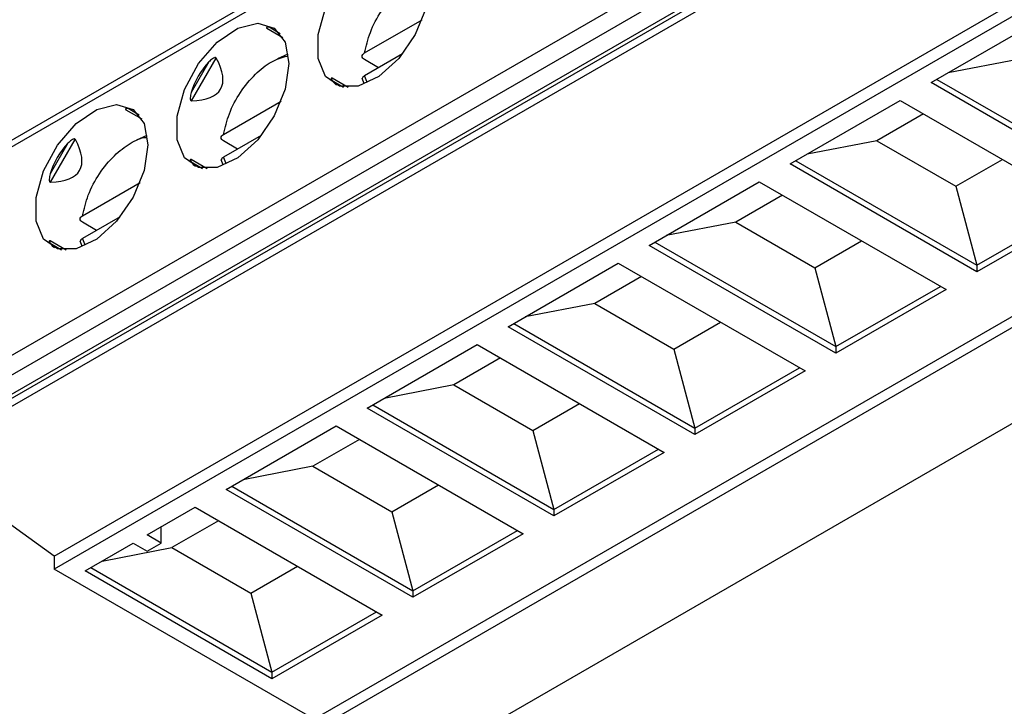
# Model space of a CAD drawing. Header units: millimetres. Extents: x 156922 to 157823, y 112322 to 113312.
# Tile 28 of 123: x 157634 to 157659, y 112485 to 112503. Entities that reach past the tile are written whole.
import ezdxf

# ---------------------------------------------------------------- set-up
doc = ezdxf.new("R2010")
doc.units = ezdxf.units.MM

msp = doc.modelspace()

# ---------------------------------------------------------------- linework, layer by layer
at = {"color": 7, "linetype": 'Continuous', "lineweight": 25}
for p, q in [((157676.219, 112523.753), (157630.987, 112497.641)), ((157676.223, 112523.586), (157630.884, 112497.412)), ((157630.884, 112492.186), (157676.385, 112518.453)), ((157631.096, 112491.819), (157676.4, 112517.972)), ((157676.416, 112517.492), (157631.52, 112491.574)), ((157631.67, 112491.559), (157676.419, 112517.392)), ((157632.086, 112491.604), (157676.425, 112517.2)), ((157635.25, 112489.053), (157678.035, 112513.752)), ((157678.256, 112513.553), (157635.25, 112488.726)), ((157683.335, 112508.954), (157641.773, 112484.961)), ((157683.521, 112508.786), (157641.526, 112484.542)), ((157685.145, 112507.315), (157643.612, 112483.338)), ((157643.032, 112501.674), (157644.475, 112502.506)), ((157657.239, 112500.931), (157660.001, 112502.525)), ((157640.583, 112502.293), (157640.985, 112502.061)), ((157640.92, 112502.156), (157640.637, 112502.319)), ((157638.695, 112500.472), (157639.316, 112501.548)), ((157640.855, 112501.54), (157641.119, 112501.657)), ((157643.383, 112501.305), (157643.03, 112501.509)), ((157643.98, 112501.649), (157643.032, 112501.102)), ((157659.415, 112501.514), (157657.664, 112501.176)), ((157639.132, 112501.45), (157638.687, 112500.68)), ((157642.62, 112500.811), (157642.219, 112501.043)), ((157642.223, 112500.983), (157642.505, 112500.82)), ((157642.967, 112501.043), (157643.011, 112500.917)), ((157643.098, 112500.944), (157643.032, 112501.102)), ((157657.381, 112501.012), (157661.924, 112498.39)), ((157661.924, 112498.226), (157657.239, 112500.931)), ((157653.704, 112498.89), (157656.465, 112500.484)), ((157656.465, 112500.484), (157661.15, 112497.78)), ((157637.048, 112500.252), (157637.449, 112500.02)), ((157637.384, 112500.115), (157637.102, 112500.278)), ((157639.497, 112499.633), (157640.939, 112500.465)), ((157657.048, 112500.147), (157655.88, 112499.473)), ((157635.159, 112498.431), (157635.78, 112499.507)), ((157637.32, 112499.499), (157637.584, 112499.616)), ((157640.444, 112499.608), (157639.497, 112499.061)), ((157635.596, 112499.409), (157635.152, 112498.639)), ((157639.848, 112499.264), (157639.494, 112499.468)), ((157655.88, 112499.473), (157654.128, 112499.135)), ((157655.88, 112499.473), (157657.86, 112498.33)), ((157639.085, 112498.77), (157638.684, 112499.002)), ((157639.431, 112499.002), (157639.475, 112498.876)), ((157639.563, 112498.903), (157639.497, 112499.061)), ((157657.86, 112498.33), (157659.028, 112499.004)), ((157638.687, 112498.942), (157638.97, 112498.779)), ((157658.388, 112496.185), (157653.704, 112498.89)), ((157653.845, 112498.971), (157658.388, 112496.349)), ((157635.961, 112497.592), (157637.404, 112498.424)), ((157650.168, 112496.849), (157652.93, 112498.443)), ((157652.93, 112498.443), (157657.614, 112495.739)), ((157657.86, 112498.33), (157658.388, 112496.349)), ((157653.513, 112498.106), (157652.344, 112497.432)), ((157658.388, 112496.349), (157661.008, 112497.861)), ((157661.15, 112497.78), (157658.388, 112496.185)), ((157636.909, 112497.567), (157635.961, 112497.02)), ((157636.312, 112497.223), (157635.959, 112497.427)), ((157652.344, 112497.432), (157650.593, 112497.094)), ((157652.344, 112497.432), (157654.324, 112496.289)), ((157636.027, 112496.862), (157635.961, 112497.02)), ((157635.549, 112496.729), (157635.148, 112496.961)), ((157635.152, 112496.901), (157635.434, 112496.738)), ((157635.896, 112496.961), (157635.94, 112496.835)), ((157654.853, 112494.144), (157650.168, 112496.849)), ((157650.31, 112496.93), (157654.853, 112494.308)), ((157654.324, 112496.289), (157655.493, 112496.963)), ((157646.633, 112494.808), (157649.394, 112496.402)), ((157649.394, 112496.402), (157654.079, 112493.698)), ((157654.324, 112496.289), (157654.853, 112494.308)), ((157658.388, 112496.349), (157658.388, 112496.185)), ((157649.977, 112496.065), (157648.809, 112495.391)), ((157654.853, 112494.308), (157657.473, 112495.82)), ((157657.614, 112495.739), (157654.853, 112494.144)), ((157648.809, 112495.391), (157647.057, 112495.053)), ((157648.809, 112495.391), (157650.789, 112494.248)), ((157651.317, 112492.103), (157646.633, 112494.808)), ((157646.774, 112494.889), (157651.317, 112492.267)), ((157650.789, 112494.248), (157651.957, 112494.922)), ((157643.097, 112492.767), (157645.859, 112494.361)), ((157645.859, 112494.361), (157650.543, 112491.657)), ((157654.853, 112494.308), (157654.853, 112494.144)), ((157650.789, 112494.248), (157651.317, 112492.267)), ((157646.442, 112494.024), (157645.273, 112493.35)), ((157651.317, 112492.267), (157653.937, 112493.779)), ((157654.079, 112493.698), (157651.317, 112492.103)), ((157645.273, 112493.35), (157643.522, 112493.012)), ((157645.273, 112493.35), (157647.253, 112492.207)), ((157643.238, 112492.848), (157647.782, 112490.226)), ((157647.253, 112492.207), (157648.422, 112492.881)), ((157647.782, 112490.062), (157643.097, 112492.767)), ((157639.561, 112490.725), (157642.323, 112492.32)), ((157642.323, 112492.32), (157647.008, 112489.616)), ((157647.253, 112492.207), (157647.782, 112490.226)), ((157651.317, 112492.267), (157651.317, 112492.103)), ((157642.906, 112491.983), (157641.738, 112491.309)), ((157647.782, 112490.226), (157650.402, 112491.738)), ((157650.543, 112491.657), (157647.782, 112490.062)), ((157635.25, 112489.053), (157632.086, 112491.329)), ((157641.738, 112491.309), (157639.986, 112490.971)), ((157641.738, 112491.309), (157643.718, 112490.166)), ((157644.246, 112488.021), (157639.561, 112490.725)), ((157639.703, 112490.807), (157644.246, 112488.185)), ((157643.718, 112490.166), (157644.886, 112490.84)), ((157637.584, 112489.584), (157638.788, 112490.279)), ((157638.788, 112490.279), (157643.472, 112487.574)), ((157643.718, 112490.166), (157644.246, 112488.185)), ((157647.782, 112490.226), (157647.782, 112490.062)), ((157639.371, 112489.942), (157638.202, 112489.268)), ((157637.937, 112489.779), (157637.918, 112489.777)), ((157637.937, 112489.38), (157637.937, 112489.779)), ((157644.246, 112488.185), (157646.866, 112489.697)), ((157647.008, 112489.616), (157644.246, 112488.021)), ((157636.026, 112488.684), (157637.23, 112489.38)), ((157637.23, 112489.38), (157637.584, 112489.175)), ((157637.937, 112489.38), (157637.584, 112489.584)), ((157637.584, 112489.175), (157637.937, 112489.38)), ((157636.451, 112488.93), (157638.202, 112489.268)), ((157638.202, 112489.268), (157640.182, 112488.125)), ((157635.25, 112489.053), (157635.25, 112488.726)), ((157641.773, 112484.961), (157635.25, 112488.726)), ((157640.71, 112485.98), (157636.026, 112488.684)), ((157636.167, 112488.766), (157640.71, 112486.143)), ((157640.182, 112488.125), (157641.351, 112488.799)), ((157644.246, 112488.185), (157644.246, 112488.021)), ((157640.182, 112488.125), (157640.71, 112486.143)), ((157640.71, 112486.143), (157643.331, 112487.656)), ((157643.472, 112487.574), (157640.71, 112485.98)), ((157640.71, 112486.143), (157640.71, 112485.98))]:
    msp.add_line(p, q, dxfattribs=at)
at = {"color": 7, "linetype": 'Continuous', "lineweight": 25, "flags": 128}
for points in [[(157644.672, 112503.453), (157644.577, 112502.808), (157644.303, 112502.14), (157643.888, 112501.539), (157643.389, 112501.086), (157642.871, 112500.843), (157642.406, 112500.842), (157642.056, 112501.083), (157641.868, 112501.534), (157641.868, 112502.134), (157642.056, 112502.802), (157642.406, 112503.448), (157642.871, 112503.984), (157643.389, 112504.338), (157643.888, 112504.463), (157644.303, 112504.34), (157644.577, 112503.988), (157644.672, 112503.453)], [(157641.137, 112501.412), (157641.041, 112500.767), (157640.768, 112500.099), (157640.353, 112499.498), (157639.853, 112499.045), (157639.335, 112498.802), (157638.87, 112498.801), (157638.52, 112499.042), (157638.332, 112499.493), (157638.332, 112500.093), (157638.52, 112500.761), (157638.87, 112501.407), (157639.335, 112501.943), (157639.853, 112502.297), (157640.353, 112502.422), (157640.768, 112502.299), (157641.041, 112501.947), (157641.137, 112501.412)], [(157637.601, 112499.371), (157637.506, 112498.726), (157637.232, 112498.058), (157636.817, 112497.457), (157636.317, 112497.004), (157635.8, 112496.761), (157635.335, 112496.759), (157634.985, 112497.001), (157634.797, 112497.452), (157634.797, 112498.052), (157634.985, 112498.72), (157635.335, 112499.366), (157635.8, 112499.902), (157636.317, 112500.256), (157636.817, 112500.38), (157637.232, 112500.258), (157637.506, 112499.906), (157637.601, 112499.371)]]:
    msp.add_lwpolyline(points, dxfattribs=at)
at = {"color": 7, "linetype": 'Continuous', "lineweight": 25}
for centre, major_axis, ratio, start_param, end_param in [((157640.68, 112500.043), (-0.095, 2.277), 0.44448, 6.080281, 6.232453), ((157630.961, 112505.653), (8.463, -4.885), 0.204676, 5.967375, 6.598969), ((157640.68, 112500.043), (1.816, -1.049), 0.953495, 2.917838, 3.365989), ((157644.216, 112502.084), (2.02, 1.057), 0.444531, 3.192214, 3.344554), ((157637.145, 112498.002), (-0.095, 2.277), 0.44448, 6.080281, 6.232453), ((157627.426, 112503.612), (8.463, -4.885), 0.204676, 5.967375, 6.598969), ((157637.145, 112498.002), (1.816, -1.049), 0.953495, 2.917838, 3.365989), ((157640.68, 112500.043), (2.02, 1.057), 0.444531, 3.192214, 3.344554), ((157637.145, 112498.002), (2.02, 1.057), 0.444531, 3.192214, 3.344554)]:
    msp.add_ellipse(centre, major_axis=major_axis, ratio=ratio, start_param=start_param, end_param=end_param, dxfattribs=at)
for points, knots in [([(157643.032, 112501.674), (157643.072, 112501.846), (157643.155, 112502.202), (157643.442, 112502.738), (157643.815, 112503.198), (157644.223, 112503.5), (157644.515, 112503.648), (157644.64, 112503.638), (157644.649, 112503.637)], [0, 0, 0, 0, 0.19252, 0.396847, 0.601174, 0.793694, 0.986214, 1, 1, 1, 1]), ([(157640.637, 112502.319), (157640.626, 112502.32), (157640.604, 112502.321), (157640.582, 112502.317), (157640.572, 112502.31), (157640.571, 112502.304), (157640.575, 112502.298), (157640.579, 112502.295), (157640.583, 112502.293), (157640.583, 112502.293)], [0, 0, 0, 0, 0.314134, 0.617344, 0.763805, 0.876788, 0.938121, 0.989875, 1, 1, 1, 1]), ([(157639.316, 112501.548), (157639.312, 112501.555), (157639.305, 112501.559), (157639.287, 112501.56), (157639.278, 112501.558), (157639.25, 112501.549), (157639.234, 112501.538), (157639.186, 112501.505), (157639.158, 112501.478), (157639.132, 112501.45)], [0, 0, 0, 0, 0.125, 0.125, 0.25, 0.25, 0.5, 0.5, 1, 1, 1, 1]), ([(157639.497, 112499.633), (157639.537, 112499.805), (157639.62, 112500.16), (157639.907, 112500.699), (157640.278, 112501.151), (157640.693, 112501.479), (157640.956, 112501.558), (157641.088, 112501.597)], [0, 0, 0, 0, 0.195221, 0.402415, 0.609608, 0.804829, 1, 1, 1, 1]), ([(157643.03, 112501.509), (157642.992, 112501.531), (157642.971, 112501.561), (157642.973, 112501.622), (157642.995, 112501.652), (157643.032, 112501.674)], [0, 0, 0, 0, 0.5, 0.5, 1, 1, 1, 1]), ([(157642.23, 112501.035), (157642.223, 112501.041), (157642.215, 112501.045), (157642.205, 112501.048), (157642.202, 112501.047), (157642.197, 112501.042), (157642.197, 112501.036), (157642.203, 112501.015), (157642.212, 112500.999), (157642.223, 112500.983)], [0, 0, 0, 0, 0.125, 0.125, 0.25, 0.25, 0.5, 0.5, 1, 1, 1, 1]), ([(157643.032, 112501.102), (157643.018, 112501.092), (157642.989, 112501.071), (157642.97, 112501.038), (157642.974, 112501.019), (157642.975, 112501.013)], [0, 0, 0, 0, 0.406613, 0.813395, 1, 1, 1, 1]), ([(157638.687, 112500.68), (157638.681, 112500.659), (157638.675, 112500.637), (157638.671, 112500.614), (157638.666, 112500.593), (157638.663, 112500.571), (157638.663, 112500.549), (157638.662, 112500.538), (157638.662, 112500.528), (157638.664, 112500.517), (157638.665, 112500.509), (157638.666, 112500.501), (157638.669, 112500.494), (157638.671, 112500.49), (157638.673, 112500.486), (157638.675, 112500.483), (157638.677, 112500.48), (157638.679, 112500.477), (157638.682, 112500.476), (157638.684, 112500.474), (157638.687, 112500.473), (157638.69, 112500.472), (157638.692, 112500.472), (157638.693, 112500.472), (157638.695, 112500.472)], [0, 0, 0, 0, 0.0000683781, 0.0000683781, 0.0000683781, 0.0001344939, 0.0001344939, 0.0001344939, 0.0001663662, 0.0001663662, 0.0001663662, 0.0001910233, 0.0001910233, 0.0001910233, 0.000204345, 0.000204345, 0.000204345, 0.0002156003, 0.0002156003, 0.0002156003, 0.0002269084, 0.0002269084, 0.0002269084, 0.0002330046, 0.0002330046, 0.0002330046, 0.0002330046]), ([(157637.102, 112500.278), (157637.09, 112500.279), (157637.068, 112500.28), (157637.046, 112500.276), (157637.036, 112500.269), (157637.035, 112500.263), (157637.04, 112500.257), (157637.044, 112500.254), (157637.047, 112500.252), (157637.048, 112500.252)], [0, 0, 0, 0, 0.314134, 0.617344, 0.763805, 0.876788, 0.938121, 0.989875, 1, 1, 1, 1]), ([(157635.78, 112499.507), (157635.777, 112499.514), (157635.77, 112499.518), (157635.752, 112499.519), (157635.742, 112499.517), (157635.715, 112499.508), (157635.698, 112499.497), (157635.651, 112499.464), (157635.623, 112499.437), (157635.596, 112499.409)], [0, 0, 0, 0, 0.125, 0.125, 0.25, 0.25, 0.5, 0.5, 1, 1, 1, 1]), ([(157635.961, 112497.592), (157636.001, 112497.764), (157636.084, 112498.12), (157636.371, 112498.656), (157636.744, 112499.116), (157637.152, 112499.418), (157637.444, 112499.566), (157637.569, 112499.556), (157637.578, 112499.555)], [0, 0, 0, 0, 0.19252, 0.396847, 0.601174, 0.793694, 0.986214, 1, 1, 1, 1]), ([(157639.494, 112499.468), (157639.456, 112499.49), (157639.436, 112499.52), (157639.437, 112499.581), (157639.459, 112499.611), (157639.497, 112499.633)], [0, 0, 0, 0, 0.5, 0.5, 1, 1, 1, 1]), ([(157638.695, 112498.994), (157638.687, 112499), (157638.68, 112499.004), (157638.67, 112499.007), (157638.667, 112499.006), (157638.661, 112499.001), (157638.662, 112498.995), (157638.667, 112498.974), (157638.676, 112498.958), (157638.687, 112498.942)], [0, 0, 0, 0, 0.125, 0.125, 0.25, 0.25, 0.5, 0.5, 1, 1, 1, 1]), ([(157639.497, 112499.061), (157639.482, 112499.051), (157639.453, 112499.03), (157639.435, 112498.997), (157639.438, 112498.978), (157639.439, 112498.972)], [0, 0, 0, 0, 0.406613, 0.813395, 1, 1, 1, 1]), ([(157635.152, 112498.639), (157635.145, 112498.618), (157635.139, 112498.596), (157635.135, 112498.573), (157635.131, 112498.552), (157635.128, 112498.53), (157635.127, 112498.508), (157635.127, 112498.497), (157635.127, 112498.487), (157635.128, 112498.476), (157635.129, 112498.468), (157635.131, 112498.46), (157635.134, 112498.453), (157635.135, 112498.449), (157635.137, 112498.445), (157635.139, 112498.442), (157635.141, 112498.439), (157635.144, 112498.436), (157635.146, 112498.435), (157635.149, 112498.433), (157635.152, 112498.432), (157635.155, 112498.431), (157635.156, 112498.431), (157635.158, 112498.431), (157635.159, 112498.431)], [0, 0, 0, 0, 0.0000683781, 0.0000683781, 0.0000683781, 0.0001344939, 0.0001344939, 0.0001344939, 0.0001663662, 0.0001663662, 0.0001663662, 0.0001910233, 0.0001910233, 0.0001910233, 0.000204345, 0.000204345, 0.000204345, 0.0002156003, 0.0002156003, 0.0002156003, 0.0002269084, 0.0002269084, 0.0002269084, 0.0002330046, 0.0002330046, 0.0002330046, 0.0002330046]), ([(157635.959, 112497.427), (157635.921, 112497.449), (157635.9, 112497.479), (157635.901, 112497.54), (157635.924, 112497.57), (157635.961, 112497.592)], [0, 0, 0, 0, 0.5, 0.5, 1, 1, 1, 1]), ([(157635.961, 112497.02), (157635.947, 112497.01), (157635.917, 112496.989), (157635.899, 112496.956), (157635.903, 112496.937), (157635.904, 112496.931)], [0, 0, 0, 0, 0.406613, 0.813395, 1, 1, 1, 1]), ([(157635.159, 112496.953), (157635.152, 112496.959), (157635.144, 112496.963), (157635.134, 112496.966), (157635.131, 112496.965), (157635.126, 112496.96), (157635.126, 112496.954), (157635.132, 112496.933), (157635.141, 112496.917), (157635.152, 112496.901)], [0, 0, 0, 0, 0.125, 0.125, 0.25, 0.25, 0.5, 0.5, 1, 1, 1, 1])]:
    msp.add_open_spline(points, degree=3, knots=knots, dxfattribs=at)

doc.saveas('drawing.dxf')
